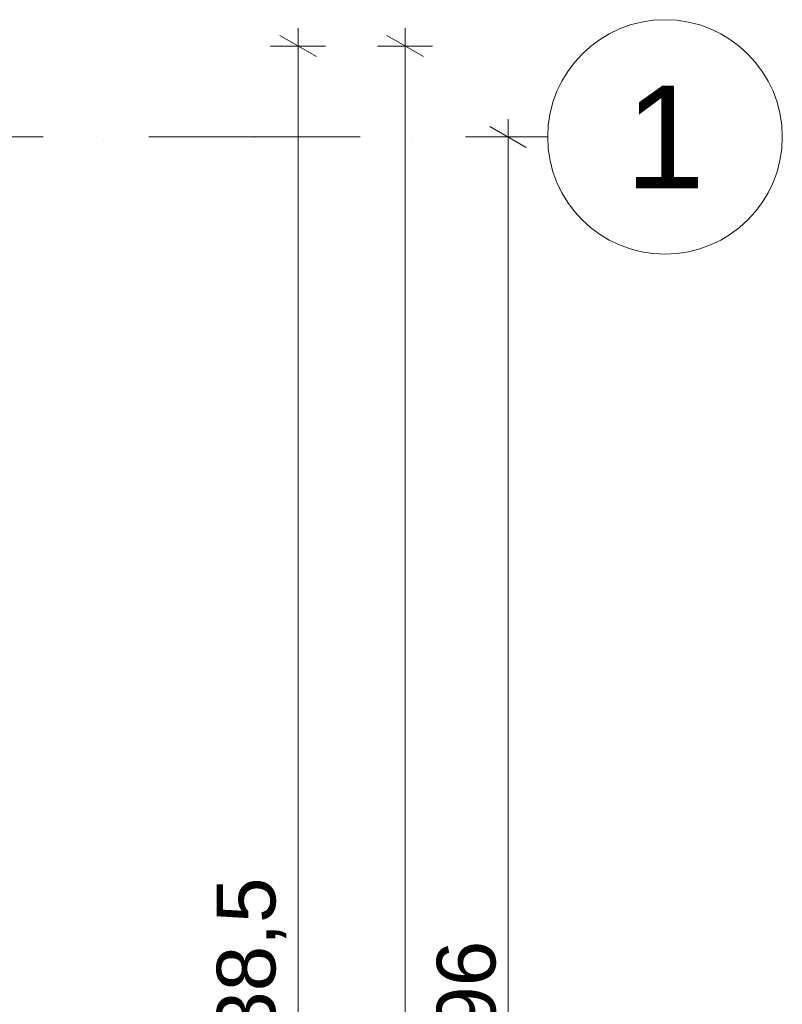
# Model space of a CAD drawing. Header units: millimetres. Extents: x 7523222 to 7678971, y 5352079 to 5786624.
# Tile 91 of 92: x 7569330 to 7571931, y 5776176 to 5779536. Entities that reach past the tile are written whole.
import ezdxf
from ezdxf.enums import TextEntityAlignment as Align

# ---------------------------------------------------------------- set-up
doc = ezdxf.new("R2010")
doc.units = ezdxf.units.MM
doc.header["$MEASUREMENT"] = 0
doc.linetypes.add('Kropki i Kreski', pattern=[720, 360, -180, 0, -180])
doc.layers.add('Nowe_299-A Wymiary opisy PB', color=7, linetype='Continuous')
doc.layers.add('Nowe_410-K Osie', color=7, linetype='Continuous')
for name, color, linetype, lineweight, true_color in [('Nowe_299-A Wymiary opisy PB_Nr_pióra__45', 7, 'Continuous', 15, 0x40a5ff), ('Nowe_299-A Wymiary opisy PB_Nr_pióra__85', 7, 'Continuous', 13, 0x80c2ff), ('Nowe_410-K Osie_Nr_pióra__5', 7, 'Continuous', 13, 0x40a5ff)]:
    doc.layers.add(name, color=color, linetype=linetype, lineweight=lineweight, true_color=true_color)
for name, color, linetype, lineweight in [('Nowe_299-A Wymiary opisy PB_Nr_pióra__6', 5, 'Continuous', 13), ('Nowe_410-K Osie_Nr_pióra__1', 7, 'Continuous', 13), ('Nowe_410-K Osie_Nr_pióra__7', 7, 'Continuous', 13)]:
    doc.layers.add(name, color=color, linetype=linetype, lineweight=lineweight)
doc.styles.add('STYL_AUTOMATYCZNY_2', font='arial.ttf')
doc.styles.add('STYL_AUTOMATYCZNY_3', font='arial.ttf')
doc.dimstyles.new('STYL_AUTOMATYCZNY__1', dxfattribs={"dimtxt": 200, "dimasz": 95, "dimexe": 0.18, "dimexo": 0.0625, "dimgap": 0, "dimtad": 1, "dimdec": 1, "dimlfac": 0.1, "dimzin": 0, "dimdsep": 46, "dimtxsty": 'STYL_AUTOMATYCZNY_2', "dimblk": 'ARROWHEAD_2', "dimblk1": 'ARROWHEAD_2', "dimblk2": 'ARROWHEAD_2', "dimcen": 0.09, "dimclrd": 256, "dimclre": 256, "dimclrt": 5, "dimadec": 1, "dimazin": 0, "dimtfac": 1, "dimtdec": 4, "dimtmove": 0, "dimatfit": 3, "dimfxl": 0, "dimtolj": 1, "dimtzin": 0, "dimarcsym": 0})

# ---------------------------------------------------------------- blocks, each defined once
blk = doc.blocks.new('Standardowy znacznik osi[27]', base_point=(7571131, 5779135.6))
at = {"layer": 'Nowe_410-K Osie_Nr_pióra__5', "color": 161, "linetype": 'Kropki i Kreski', "lineweight": 13, "true_color": 0x40a5ff}
for q in [(7535691, 5779135.6), (7571131, 5779135.6)]:
    blk.add_line((7570131, 5779135.6), q, dxfattribs=at)
blk.add_point((7570131, 5779135.6), dxfattribs=at)
blk.add_point((7570131, 5779135.6), dxfattribs=at)
at = {"layer": 'Nowe_410-K Osie_Nr_pióra__7', "color": 7, "linetype": 'Continuous', "lineweight": 13}
blk.add_circle((7571531, 5779135.6), 400, dxfattribs=at)
at = {"layer": 'Nowe_410-K Osie_Nr_pióra__1', "color": 7, "lineweight": 13, "style": 'STYL_AUTOMATYCZNY_3'}
for tag, p in [('AC_MarkerText_1_1', (7534291, 5779310.6)), ('AC_MarkerText_1_0', (7571531, 5779310.6))]:
    blk.add_attdef(tag, text='', height=350, dxfattribs=at).set_placement(p, align=Align.TOP_CENTER)
blk = doc.blocks.new('*D267', base_point=(6982742.1, 5361781.8))
at = {"layer": 'Nowe_299-A Wymiary opisy PB_Nr_pióra__45', "color": 161, "linetype": 'Continuous', "lineweight": 15, "true_color": 0x40a5ff}
for p, q in [((7571058.1, 5779099.5), (7570933.1, 5779171.7)), ((7570933.1, 5773211.9), (7571058.1, 5773139.7))]:
    blk.add_line(p, q, dxfattribs=at)
at = {"layer": 'Nowe_299-A Wymiary opisy PB_Nr_pióra__85', "color": 151, "linetype": 'Continuous', "lineweight": 13, "true_color": 0x80c2ff}
for p, q in [((7570995.6, 5779135.6), (7570995.6, 5779196.7)), ((7571089.4, 5779135.6), (7570901.9, 5779135.6)), ((7570995.6, 5773175.8), (7570995.6, 5779135.6)), ((7571089.4, 5773175.8), (7570901.9, 5773175.8))]:
    blk.add_line(p, q, dxfattribs=at)
at = {"layer": 'Nowe_299-A Wymiary opisy PB_Nr_pióra__6', "color": 5, "lineweight": 13, "insert": (7570955.6, 5775926.9), "char_height": 200, "attachment_point": 7, "rotation": 90, "style": 'STYL_AUTOMATYCZNY_2'}
blk.add_mtext('\\A1;{\\pql;\\fArial|b0|i0|c238|p0;\\W1.000000;596}', dxfattribs=at)
blk = doc.blocks.new('ARROWHEAD_2')
at = {"color": 0, "linetype": 'Continuous', "lineweight": 0}
for p, q in [((-0.378, -0.655), (0.378, 0.655)), ((0, 0), (-1, 0))]:
    blk.add_line(p, q, dxfattribs=at)
blk = doc.blocks.new('*D268', base_point=(6982742.1, 5361781.8))
at = {"layer": 'Nowe_299-A Wymiary opisy PB_Nr_pióra__45', "color": 161, "linetype": 'Continuous', "lineweight": 15, "true_color": 0x40a5ff}
for p, q in [((7570707.1, 5779409.5), (7570582.1, 5779481.7)), ((7570582.1, 5760261.7), (7570707.1, 5760189.5))]:
    blk.add_line(p, q, dxfattribs=at)
at = {"layer": 'Nowe_299-A Wymiary opisy PB_Nr_pióra__85', "color": 151, "linetype": 'Continuous', "lineweight": 13, "true_color": 0x80c2ff}
for p, q in [((7570644.6, 5779445.6), (7570644.6, 5779506.7)), ((7570738.4, 5779445.6), (7570550.9, 5779445.6)), ((7570644.6, 5760225.6), (7570644.6, 5779445.6)), ((7570738.4, 5760225.6), (7570550.9, 5760225.6)), ((7570644.6, 5760164.5), (7570644.6, 5760225.6))]:
    blk.add_line(p, q, dxfattribs=at)
at = {"layer": 'Nowe_299-A Wymiary opisy PB_Nr_pióra__6', "color": 5, "lineweight": 13, "insert": (7570604.6, 5769492.4), "char_height": 200, "attachment_point": 7, "rotation": 90, "style": 'STYL_AUTOMATYCZNY_2'}
blk.add_mtext('\\A1;{\\pql;\\fArial|b0|i0|c238|p0;\\W1.000000;1\xa0922}', dxfattribs=at)
blk = doc.blocks.new('*D271', base_point=(6982742.1, 5361781.8))
at = {"layer": 'Nowe_299-A Wymiary opisy PB_Nr_pióra__45', "color": 161, "linetype": 'Continuous', "lineweight": 15, "true_color": 0x40a5ff}
for p, q in [((7570342.1, 5779409.5), (7570217.1, 5779481.7)), ((7570217.1, 5773096.5), (7570342.1, 5773024.3))]:
    blk.add_line(p, q, dxfattribs=at)
at = {"layer": 'Nowe_299-A Wymiary opisy PB_Nr_pióra__85', "color": 151, "linetype": 'Continuous', "lineweight": 13, "true_color": 0x80c2ff}
for p, q in [((7570279.6, 5779445.6), (7570279.6, 5779506.7)), ((7570373.4, 5779445.6), (7570185.9, 5779445.6)), ((7570279.6, 5773060.4), (7570279.6, 5779445.6)), ((7570373.4, 5773060.4), (7570185.9, 5773060.4))]:
    blk.add_line(p, q, dxfattribs=at)
at = {"layer": 'Nowe_299-A Wymiary opisy PB_Nr_pióra__6', "color": 5, "lineweight": 13, "insert": (7570239.6, 5775909.8), "char_height": 200, "attachment_point": 7, "rotation": 90, "style": 'STYL_AUTOMATYCZNY_2'}
blk.add_mtext('\\A1;{\\pql;\\fArial|b0|i0|c238|p0;\\W1.000000;638,5}', dxfattribs=at)
blk = doc.blocks.new('*D318', base_point=(6982742.1, 5361781.8))
at = {"layer": 'Nowe_299-A Wymiary opisy PB_Nr_pióra__45', "color": 161, "linetype": 'Continuous', "lineweight": 15, "true_color": 0x40a5ff}
for p, q in [((7534940.3, 5779099.5), (7534815.3, 5779171.7)), ((7534815.3, 5773211.9), (7534940.3, 5773139.7))]:
    blk.add_line(p, q, dxfattribs=at)
at = {"layer": 'Nowe_299-A Wymiary opisy PB_Nr_pióra__85', "color": 151, "linetype": 'Continuous', "lineweight": 13, "true_color": 0x80c2ff}
for p, q in [((7534877.8, 5779135.6), (7534877.8, 5779196.7)), ((7534971.5, 5779135.6), (7534784, 5779135.6)), ((7534877.8, 5773175.8), (7534877.8, 5779135.6)), ((7534971.5, 5773175.8), (7534784, 5773175.8))]:
    blk.add_line(p, q, dxfattribs=at)
at = {"layer": 'Nowe_299-A Wymiary opisy PB_Nr_pióra__6', "color": 5, "lineweight": 13, "insert": (7534837.8, 5775926.9), "char_height": 200, "attachment_point": 7, "rotation": 90, "style": 'STYL_AUTOMATYCZNY_2'}
blk.add_mtext('\\A1;{\\pql;\\fArial|b0|i0|c238|p0;\\W1.000000;596}', dxfattribs=at)

msp = doc.modelspace()

# ---------------------------------------------------------------- block references
at = {"layer": 'Nowe_410-K Osie', "color": 8, "linetype": 'Continuous', "lineweight": 13}
ref = msp.add_blockref('Standardowy znacznik osi[27]', (7571131, 5779135.61), dxfattribs=at)
ref.add_attrib('AC_MarkerText_1', '1', dxfattribs={"layer": 'Nowe_410-K Osie_Nr_pióra__1', "color": 7, "lineweight": 13, "height": 350, "style": 'STYL_AUTOMATYCZNY_3'}).set_placement((7571531, 5779310.61), align=Align.TOP_CENTER)

# ---------------------------------------------------------------- dimensions: what is measured, and where the dimension line sits
at = {"layer": 'Nowe_299-A Wymiary opisy PB', "color": 151, "linetype": 'Continuous', "lineweight": 13, "true_color": 0x80c2ff}
for base, p1, p2, picture, middle in [((7570644.63, 5779445.61), (7569230.3, 5760225.61), (7569230.3, 5779445.61), '*D268', (7570504.63, 5769835.5)), ((7570279.6, 5779445.61), (7569230.3, 5773060.42), (7569230.3, 5779445.61), '*D271', (7570139.6, 5776244.84)), ((7534877.77, 5779135.61), (7571131, 5773175.82), (7571131, 5779135.61), '*D318', (7534737.77, 5776155.21)), ((7570995.62, 5779135.61), (7571131, 5773175.82), (7571131, 5779135.61), '*D267', (7570855.62, 5776155.21))]:
    dim = msp.add_linear_dim(base=base, p1=p1, p2=p2, angle=90, dimstyle='STYL_AUTOMATYCZNY__1', dxfattribs=at)
    dim.commit()
    dim.dimension.update_dxf_attribs({"geometry": picture, "text_midpoint": middle, "dimtype": 160, "text_rotation": 90})

doc.saveas('drawing.dxf')
